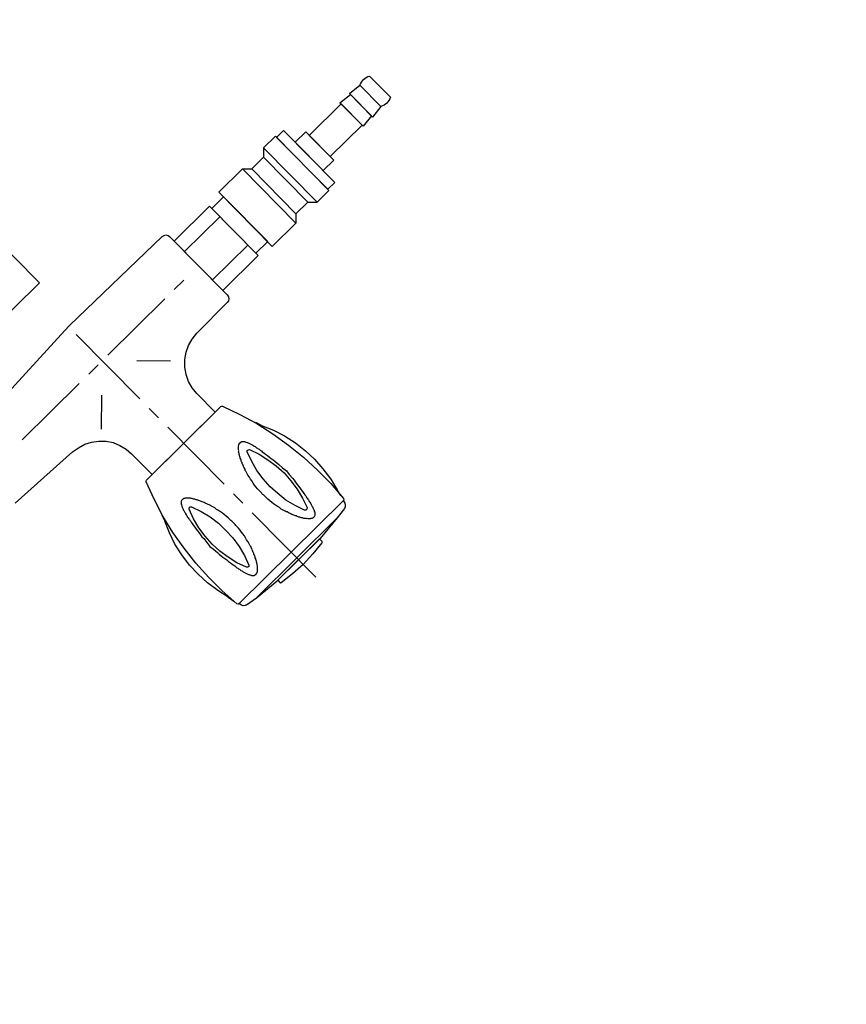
# Model space of a CAD drawing. Header units: millimetres. Extents: x -437 to 139813, y -473 to 90544.
# Tile 39 of 149: x 56777 to 57027, y 64234 to 64531. Entities that reach past the tile are written whole.
import ezdxf

# ---------------------------------------------------------------- set-up
doc = ezdxf.new("R2010")
doc.units = ezdxf.units.MM
doc.linetypes.add('DGN Style 1', pattern=[688.000884, 1.14476, -686.856124])
doc.layers.add('059 Kader (tekening)', color=253, linetype='Continuous', lineweight=13)
for name, color, linetype in [('B4TM', 3, 'Continuous'), ('LAYER_1', 160, 'Continuous'), ('meubel tek', 7, 'Continuous'), ('Xref', 253, 'Continuous')]:
    doc.layers.add(name, color=color, linetype=linetype)

# ---------------------------------------------------------------- blocks, each defined once
blk = doc.blocks.new('AE1')
at = {"layer": '059 Kader (tekening)', "color": 12, "linetype": 'Continuous', "lineweight": 13}
mesh = blk.add_polyface(dxfattribs=at)
corners = [(0, 0), (1399, 0), (1399, 841), (0, 841)]
mesh.append_faces([[corners[k] for k in face] for face in [(3, 1, 2)]], dxfattribs={"vtx0": -1, "color": 12})
mesh.append_faces([[corners[k] for k in face] for face in [(3, 0, 1)]], dxfattribs={"vtx2": -1, "color": 12})
at = {"layer": '059 Kader (tekening)', "color": 12, "linetype": 'Continuous', "lineweight": 35}
mesh = blk.add_polyface(dxfattribs=at)
corners = [(10, 10), (1389, 10), (1389, 831), (10, 831)]
mesh.append_faces([[corners[k] for k in face] for face in [(0, 2, 3)]], dxfattribs={"vtx0": -1, "color": 12})
mesh.append_faces([[corners[k] for k in face] for face in [(1, 2, 0)]], dxfattribs={"vtx1": -1, "color": 12})
blk = doc.blocks.new('electra en gas-unit ba')
at = {"layer": 'LAYER_1', "color": 7}
for p, q in [((149.35, 373.13), (149.35, 345.81)), ((149.35, 341.77), (149.35, 337.73)), ((149.35, 333.69), (149.35, 309.47)), ((135.92, 316.32), (135.92, 307.49)), ((162.78, 316.32), (162.78, 308.43)), ((135.73, 305.34), (135.92, 307.49)), ((162.78, 308.43), (162.97, 306.18)), ((135.17, 303.18), (135.73, 305.34)), ((149.35, 305.52), (149.35, 301.49)), ((162.97, 306.18), (163.53, 304.02)), ((163.53, 304.02), (164.47, 302.05)), ((133.11, 299.42), (134.33, 301.2)), ((134.33, 301.2), (135.17, 303.18)), ((164.47, 302.05), (165.79, 300.17)), ((129.82, 296.51), (131.6, 297.82)), ((131.6, 297.82), (133.11, 299.42)), ((149.35, 297.45), (149.35, 270.12)), ((165.79, 300.17), (167.38, 298.57)), ((167.38, 298.57), (169.16, 297.26)), ((100.43, 293.41), (123.62, 294.54)), ((123.62, 294.54), (125.78, 294.91)), ((125.78, 294.91), (127.94, 295.57)), ((127.94, 295.57), (129.82, 296.51)), ((134.7, 295.85), (141.93, 288.62)), ((164, 295.85), (156.77, 288.62)), ((169.16, 297.26), (171.14, 296.32)), ((171.14, 296.32), (173.3, 295.76)), ((173.3, 295.76), (175.55, 295.47)), ((188.6, 295.29), (175.55, 295.47)), ((189.26, 295.19), (188.6, 295.29)), ((189.73, 294.82), (189.26, 295.19)), ((190.11, 294.35), (189.73, 294.82)), ((190.2, 293.69), (190.11, 294.35)), ((190.2, 293.69), (190.2, 268.9)), ((190.2, 293.69), (190.2, 268.99)), ((115.36, 281.29), (139.58, 281.29)), ((143.62, 281.29), (147.66, 281.29)), ((151.7, 281.29), (175.93, 281.29)), ((179.96, 281.29), (184, 281.29)), ((100.43, 269.28), (147.75, 266.83)), ((189.26, 267.49), (189.73, 267.77)), ((189.73, 267.77), (190.11, 268.34)), ((190.11, 268.34), (190.2, 268.9)), ((147.75, 266.83), (149.82, 266.83)), ((188.6, 267.3), (149.82, 266.83)), ((188.6, 267.3), (189.26, 267.49))]:
    blk.add_line(p, q, dxfattribs=at)
at = {"layer": 'LAYER_1', "color": 2}
for p, q in [((140.71, 367.03), (140.52, 366.94)), ((140.52, 366.94), (140.52, 366.65)), ((140.52, 365.72), (140.52, 366.65)), ((145.03, 367.5), (140.71, 367.03)), ((149.35, 367.69), (145.03, 367.5)), ((153.67, 367.5), (149.35, 367.69)), ((157.99, 367.03), (153.67, 367.5)), ((158.18, 366.94), (157.99, 367.03)), ((158.27, 366.65), (158.18, 366.94)), ((158.27, 365.72), (158.27, 366.65)), ((127.38, 363.37), (127.28, 362.8)), ((127.28, 362.52), (127.28, 362.8)), ((127.66, 363.84), (127.38, 363.37)), ((128.13, 364.21), (127.66, 363.84)), ((128.6, 364.4), (128.13, 364.21)), ((128.6, 364.4), (132.17, 364.96)), ((132.17, 364.96), (140.24, 365.72)), ((132.17, 364.96), (166.54, 364.96)), ((140.24, 365.72), (158.46, 365.72)), ((140.52, 365.72), (158.27, 365.72)), ((166.54, 364.96), (158.46, 365.72)), ((170.1, 364.4), (166.54, 364.96)), ((170.57, 364.21), (170.1, 364.4)), ((171.04, 363.84), (170.57, 364.21)), ((171.32, 363.37), (171.04, 363.84)), ((171.42, 362.8), (171.32, 363.37)), ((171.42, 362.52), (171.42, 362.8)), ((126.25, 358.86), (126.63, 360.93)), ((126.72, 362.05), (126.34, 356.23)), ((126.91, 362.43), (126.72, 362.05)), ((127.28, 362.52), (126.91, 362.43)), ((171.42, 362.52), (127.28, 362.52)), ((171.42, 362.52), (127.28, 362.52)), ((136.58, 359.7), (136.67, 359.8)), ((136.67, 359.8), (136.96, 359.8)), ((136.96, 359.8), (137.05, 359.89)), ((137.05, 359.89), (137.14, 359.89)), ((137.14, 359.89), (137.24, 359.8)), ((137.24, 359.8), (137.52, 359.8)), ((137.52, 359.8), (137.61, 359.7)), ((161.28, 359.8), (161.09, 359.7)), ((161.46, 359.8), (161.28, 359.8)), ((161.56, 359.89), (161.46, 359.8)), ((161.65, 359.89), (161.56, 359.89)), ((161.84, 359.8), (161.65, 359.89)), ((162.03, 359.8), (161.84, 359.8)), ((162.12, 359.7), (162.03, 359.8)), ((171.79, 362.43), (171.42, 362.52)), ((171.98, 362.05), (171.79, 362.43)), ((172.45, 356.23), (171.98, 362.05)), ((172.08, 360.93), (172.45, 358.86)), ((126.25, 358.86), (125.41, 355.2)), ((134.98, 356.79), (135.08, 356.98)), ((135.08, 357.17), (135.17, 357.45)), ((135.08, 356.98), (135.08, 357.17)), ((135.17, 357.45), (135.27, 357.64)), ((135.27, 357.64), (135.36, 357.83)), ((135.36, 358.02), (135.45, 358.2)), ((135.36, 357.83), (135.36, 358.02)), ((135.45, 358.2), (135.55, 358.39)), ((135.55, 358.39), (135.64, 358.58)), ((135.64, 358.58), (135.73, 358.67)), ((135.73, 358.67), (135.83, 358.86)), ((135.83, 358.86), (135.92, 358.95)), ((135.92, 359.14), (136.02, 359.24)), ((135.92, 358.95), (135.92, 359.14)), ((136.02, 359.24), (136.11, 359.33)), ((136.11, 359.33), (136.2, 359.42)), ((136.2, 359.42), (136.3, 359.52)), ((136.3, 359.52), (136.39, 359.61)), ((136.39, 359.61), (136.49, 359.7)), ((136.49, 359.7), (136.58, 359.7)), ((137.61, 359.7), (137.71, 359.7)), ((137.71, 359.7), (137.8, 359.61)), ((137.8, 359.61), (137.99, 359.52)), ((137.99, 359.52), (138.08, 359.42)), ((138.08, 359.42), (138.18, 359.33)), ((138.18, 359.33), (138.36, 359.24)), ((138.36, 359.24), (138.46, 359.14)), ((138.46, 359.14), (138.55, 359.05)), ((138.55, 359.05), (138.74, 358.86)), ((138.74, 358.86), (138.83, 358.77)), ((138.83, 358.77), (138.93, 358.58)), ((138.93, 358.58), (139.12, 358.39)), ((139.12, 358.39), (139.21, 358.3)), ((139.21, 358.3), (139.3, 358.11)), ((139.3, 358.11), (139.49, 357.92)), ((139.49, 357.92), (139.58, 357.73)), ((139.58, 357.73), (139.68, 357.55)), ((139.68, 357.55), (139.87, 357.26)), ((139.87, 357.26), (139.96, 357.08)), ((139.96, 357.08), (140.05, 356.89)), ((140.05, 356.89), (140.24, 356.61)), ((158.65, 356.89), (158.46, 356.61)), ((158.74, 357.08), (158.65, 356.89)), ((158.84, 357.26), (158.74, 357.08)), ((159.02, 357.55), (158.84, 357.26)), ((159.12, 357.73), (159.02, 357.55)), ((159.21, 357.92), (159.12, 357.73)), ((159.4, 358.11), (159.21, 357.92)), ((159.49, 358.3), (159.4, 358.11)), ((159.68, 358.39), (159.49, 358.3)), ((159.77, 358.58), (159.68, 358.39)), ((159.87, 358.77), (159.77, 358.58)), ((160.06, 358.86), (159.87, 358.77)), ((160.15, 359.05), (160.06, 358.86)), ((160.24, 359.14), (160.15, 359.05)), ((160.43, 359.24), (160.24, 359.14)), ((160.53, 359.33), (160.43, 359.24)), ((160.62, 359.42), (160.53, 359.33)), ((160.81, 359.52), (160.62, 359.42)), ((160.9, 359.61), (160.81, 359.52)), ((161, 359.7), (160.9, 359.61)), ((161.09, 359.7), (161, 359.7)), ((162.22, 359.7), (162.12, 359.7)), ((162.31, 359.61), (162.22, 359.7)), ((162.4, 359.52), (162.31, 359.61)), ((162.5, 359.42), (162.4, 359.52)), ((162.59, 359.33), (162.5, 359.42)), ((162.69, 359.24), (162.59, 359.33)), ((162.78, 359.14), (162.69, 359.24)), ((162.87, 358.95), (162.78, 359.14)), ((162.97, 358.86), (162.87, 358.95)), ((162.97, 358.67), (162.97, 358.86)), ((163.06, 358.58), (162.97, 358.67)), ((163.16, 358.39), (163.06, 358.58)), ((163.25, 358.2), (163.16, 358.39)), ((163.34, 358.02), (163.25, 358.2)), ((163.34, 357.83), (163.34, 358.02)), ((163.44, 357.64), (163.34, 357.83)), ((163.53, 357.45), (163.44, 357.64)), ((163.62, 357.17), (163.53, 357.45)), ((163.62, 356.98), (163.62, 357.17)), ((163.72, 356.79), (163.62, 356.98)), ((173.39, 355.2), (172.45, 358.86)), ((125.41, 355.2), (124.84, 351.35)), ((126.34, 356.23), (126.25, 350.5)), ((134.33, 353.79), (134.42, 354.07)), ((134.42, 354.35), (134.51, 354.63)), ((134.42, 354.07), (134.42, 354.35)), ((134.51, 354.92), (134.61, 355.2)), ((134.51, 354.63), (134.51, 354.92)), ((134.61, 355.2), (134.7, 355.48)), ((134.7, 355.76), (134.8, 356.04)), ((134.7, 355.48), (134.7, 355.76)), ((134.8, 356.04), (134.89, 356.23)), ((134.89, 356.51), (134.98, 356.79)), ((134.89, 356.23), (134.89, 356.51)), ((136.58, 356.33), (135.45, 353.32)), ((136.86, 356.61), (136.58, 356.33)), ((137.24, 356.61), (136.86, 356.61)), ((137.52, 356.33), (137.24, 356.61)), ((138.65, 353.32), (137.52, 356.33)), ((140.24, 356.61), (140.34, 356.42)), ((140.34, 356.42), (140.43, 356.14)), ((140.43, 356.14), (140.62, 355.86)), ((140.62, 355.86), (140.71, 355.67)), ((140.71, 355.67), (140.81, 355.39)), ((140.81, 355.39), (140.9, 355.1)), ((140.9, 355.1), (141.09, 354.82)), ((141.09, 354.82), (141.18, 354.54)), ((141.18, 354.54), (141.28, 354.26)), ((141.28, 354.26), (141.37, 353.98)), ((141.37, 353.98), (141.46, 353.7)), ((157.33, 353.98), (157.24, 353.7)), ((157.43, 354.26), (157.33, 353.98)), ((157.52, 354.54), (157.43, 354.26)), ((157.61, 354.82), (157.52, 354.54)), ((157.8, 355.1), (157.61, 354.82)), ((157.9, 355.39), (157.8, 355.1)), ((157.99, 355.67), (157.9, 355.39)), ((158.18, 355.86), (157.99, 355.67)), ((158.27, 356.14), (158.18, 355.86)), ((158.37, 356.42), (158.27, 356.14)), ((158.46, 356.61), (158.37, 356.42)), ((161.18, 356.33), (160.15, 353.32)), ((161.46, 356.61), (161.18, 356.33)), ((161.84, 356.61), (161.46, 356.61)), ((162.22, 356.33), (161.84, 356.61)), ((163.25, 353.32), (162.22, 356.33)), ((163.81, 356.51), (163.72, 356.79)), ((163.91, 356.23), (163.81, 356.51)), ((163.91, 356.04), (163.91, 356.23)), ((164, 355.76), (163.91, 356.04)), ((164, 355.48), (164, 355.76)), ((164.09, 355.2), (164, 355.48)), ((164.19, 354.92), (164.09, 355.2)), ((164.19, 354.63), (164.19, 354.92)), ((164.28, 354.35), (164.19, 354.63)), ((164.28, 354.07), (164.28, 354.35)), ((164.38, 353.79), (164.28, 354.07)), ((172.45, 350.5), (172.45, 356.23)), ((173.86, 351.35), (173.39, 355.2)), ((124.84, 351.35), (124.65, 347.5)), ((133.86, 350.5), (133.95, 351.25)), ((133.95, 351.25), (134.04, 351.91)), ((134.04, 351.91), (134.14, 352.57)), ((134.14, 352.57), (134.23, 353.13)), ((134.23, 353.13), (134.33, 353.51)), ((134.33, 353.51), (134.33, 353.79)), ((135.45, 353.32), (134.7, 350.22)), ((139.4, 350.22), (138.65, 353.32)), ((141.46, 353.7), (141.65, 353.41)), ((141.65, 353.41), (141.75, 353.04)), ((141.75, 353.04), (141.84, 352.76)), ((141.84, 352.76), (141.93, 352.47)), ((141.93, 352.47), (142.12, 351.82)), ((142.12, 351.82), (142.31, 351.16)), ((142.31, 351.16), (142.4, 350.41)), ((156.39, 351.16), (156.3, 350.41)), ((156.58, 351.82), (156.39, 351.16)), ((156.77, 352.47), (156.58, 351.82)), ((156.86, 352.76), (156.77, 352.47)), ((157.05, 353.04), (156.86, 352.76)), ((157.15, 353.41), (157.05, 353.04)), ((157.24, 353.7), (157.15, 353.41)), ((160.15, 353.32), (159.31, 350.22)), ((164, 350.22), (163.25, 353.32)), ((164.47, 353.51), (164.38, 353.79)), ((164.47, 353.13), (164.47, 353.51)), ((164.56, 352.57), (164.47, 353.13)), ((164.66, 351.91), (164.56, 352.57)), ((164.75, 351.25), (164.66, 351.91)), ((164.85, 350.5), (164.75, 351.25)), ((174.14, 347.5), (173.86, 351.35)), ((126.25, 350.5), (126.53, 344.68)), ((133.48, 347.69), (133.57, 348.44)), ((133.57, 348.44), (133.67, 349.09)), ((133.67, 349.09), (133.76, 349.85)), ((133.76, 349.85), (133.86, 350.5)), ((134.7, 350.22), (134.23, 347.12)), ((139.87, 347.12), (139.4, 350.22)), ((142.4, 350.41), (142.59, 349.75)), ((142.59, 349.75), (142.78, 349.09)), ((142.78, 349.09), (142.87, 348.34)), ((142.87, 348.34), (142.97, 347.69)), ((155.83, 348.34), (155.74, 347.69)), ((156.02, 349.09), (155.83, 348.34)), ((156.11, 349.75), (156.02, 349.09)), ((156.3, 350.41), (156.11, 349.75)), ((159.31, 350.22), (158.93, 347.12)), ((164.47, 347.12), (164, 350.22)), ((164.94, 349.85), (164.85, 350.5)), ((165.03, 349.09), (164.94, 349.85)), ((165.13, 348.44), (165.03, 349.09)), ((165.22, 347.69), (165.13, 348.44)), ((172.17, 344.68), (172.45, 350.5)), ((124.65, 347.5), (124.75, 343.74)), ((133.11, 344.02), (133.29, 345.43)), ((133.29, 345.43), (133.48, 346.93)), ((133.48, 346.93), (133.48, 347.69)), ((134.23, 347.12), (134.04, 344.02)), ((139.96, 344.02), (139.87, 347.12)), ((142.97, 347.69), (143.06, 346.93)), ((143.06, 346.93), (143.15, 346.18)), ((143.15, 346.18), (143.15, 345.06)), ((143.15, 345.06), (143.25, 344.68)), ((155.64, 346.93), (155.55, 346.18)), ((155.55, 346.18), (155.55, 344.31)), ((155.74, 347.69), (155.64, 346.93)), ((158.93, 347.12), (158.74, 344.02)), ((164.66, 344.02), (164.47, 347.12)), ((165.32, 346.93), (165.22, 347.69)), ((165.41, 345.43), (165.32, 346.93)), ((165.6, 344.02), (165.41, 345.43)), ((173.95, 343.74), (174.14, 347.5)), ((124.75, 343.74), (125.31, 339.89)), ((126.53, 344.68), (127.19, 338.95)), ((133.29, 342.52), (133.11, 344.02)), ((133.48, 341.02), (133.29, 342.52)), ((134.04, 344.02), (134.23, 340.83)), ((139.87, 340.83), (139.96, 344.02)), ((143.25, 343.27), (143.15, 342.9)), ((143.15, 342.9), (143.15, 341.77)), ((143.25, 344.68), (143.25, 343.27)), ((155.55, 344.31), (155.45, 344.02)), ((155.45, 344.02), (155.55, 343.65)), ((155.55, 343.65), (155.55, 341.77)), ((158.74, 344.02), (158.93, 340.83)), ((164.47, 340.83), (164.66, 344.02)), ((165.32, 341.02), (165.41, 342.52)), ((165.41, 342.52), (165.6, 344.02)), ((171.51, 338.95), (172.17, 344.68)), ((173.48, 339.89), (173.95, 343.74)), ((125.31, 339.89), (126.06, 336.14)), ((133.48, 340.27), (133.48, 341.02)), ((133.57, 339.52), (133.48, 340.27)), ((133.67, 338.86), (133.57, 339.52)), ((134.23, 340.83), (134.7, 337.73)), ((139.4, 337.73), (139.87, 340.83)), ((142.87, 339.61), (142.78, 338.86)), ((142.97, 340.36), (142.87, 339.61)), ((143.06, 341.02), (142.97, 340.36)), ((143.15, 341.77), (143.06, 341.02)), ((155.55, 341.77), (155.64, 341.02)), ((155.64, 341.02), (155.74, 340.36)), ((155.74, 340.36), (155.83, 339.61)), ((155.83, 339.61), (156.02, 338.86)), ((158.93, 340.83), (159.31, 337.73)), ((164, 337.73), (164.47, 340.83)), ((165.03, 338.86), (165.13, 339.52)), ((165.13, 339.52), (165.22, 340.27)), ((165.22, 340.27), (165.32, 341.02)), ((172.64, 336.14), (173.48, 339.89)), ((126.06, 336.14), (127.28, 332.57)), ((127.19, 338.95), (128.13, 333.22)), ((133.76, 338.11), (133.67, 338.86)), ((133.86, 337.45), (133.76, 338.11)), ((133.95, 336.7), (133.86, 337.45)), ((134.04, 336.04), (133.95, 336.7)), ((134.14, 335.38), (134.04, 336.04)), ((134.7, 337.73), (135.45, 334.63)), ((138.65, 334.63), (139.4, 337.73)), ((142.12, 336.14), (141.93, 335.48)), ((142.31, 336.79), (142.12, 336.14)), ((142.4, 337.54), (142.31, 336.79)), ((142.59, 338.2), (142.4, 337.54)), ((142.78, 338.86), (142.59, 338.2)), ((156.02, 338.86), (156.11, 338.2)), ((156.11, 338.2), (156.3, 337.54)), ((156.3, 337.54), (156.39, 336.79)), ((156.39, 336.79), (156.58, 336.14)), ((156.58, 336.14), (156.77, 335.48)), ((159.31, 337.73), (160.15, 334.63)), ((163.25, 334.63), (164, 337.73)), ((164.56, 335.38), (164.66, 336.04)), ((164.66, 336.04), (164.75, 336.7)), ((164.75, 336.7), (164.85, 337.45)), ((164.85, 337.45), (164.94, 338.11)), ((164.94, 338.11), (165.03, 338.86)), ((170.57, 333.22), (171.51, 338.95)), ((171.42, 332.57), (172.64, 336.14)), ((128.13, 333.22), (129.44, 327.59)), ((134.23, 334.82), (134.14, 335.38)), ((134.33, 334.45), (134.23, 334.82)), ((134.33, 334.16), (134.33, 334.45)), ((134.42, 333.88), (134.33, 334.16)), ((134.42, 333.6), (134.42, 333.88)), ((134.51, 333.32), (134.42, 333.6)), ((134.51, 333.04), (134.51, 333.32)), ((134.61, 332.75), (134.51, 333.04)), ((135.45, 334.63), (136.58, 331.63)), ((137.52, 331.63), (138.65, 334.63)), ((141.09, 333.13), (140.9, 332.85)), ((141.18, 333.41), (141.09, 333.13)), ((141.28, 333.69), (141.18, 333.41)), ((141.37, 333.98), (141.28, 333.69)), ((141.46, 334.26), (141.37, 333.98)), ((141.65, 334.63), (141.46, 334.26)), ((141.75, 334.92), (141.65, 334.63)), ((141.84, 335.2), (141.75, 334.92)), ((141.93, 335.48), (141.84, 335.2)), ((156.77, 335.48), (156.86, 335.2)), ((156.86, 335.2), (157.05, 334.92)), ((157.05, 334.92), (157.15, 334.63)), ((157.15, 334.63), (157.24, 334.26)), ((157.24, 334.26), (157.33, 333.98)), ((157.33, 333.98), (157.43, 333.69)), ((157.43, 333.69), (157.52, 333.41)), ((157.52, 333.41), (157.61, 333.13)), ((157.61, 333.13), (157.8, 332.85)), ((160.15, 334.63), (161.18, 331.63)), ((162.22, 331.63), (163.25, 334.63)), ((164.09, 332.75), (164.19, 333.04)), ((164.19, 333.32), (164.28, 333.6)), ((164.19, 333.04), (164.19, 333.32)), ((164.28, 333.88), (164.38, 334.16)), ((164.28, 333.6), (164.28, 333.88)), ((164.38, 334.16), (164.47, 334.45)), ((164.47, 334.82), (164.56, 335.38)), ((164.47, 334.45), (164.47, 334.82)), ((169.26, 327.59), (170.57, 333.22)), ((127.28, 332.57), (128.79, 329)), ((134.7, 332.47), (134.61, 332.75)), ((134.7, 332.19), (134.7, 332.47)), ((134.8, 331.91), (134.7, 332.19)), ((134.89, 331.72), (134.8, 331.91)), ((134.89, 331.44), (134.89, 331.72)), ((134.98, 331.16), (134.89, 331.44)), ((135.08, 330.97), (134.98, 331.16)), ((135.08, 330.78), (135.08, 330.97)), ((135.17, 330.5), (135.08, 330.78)), ((135.27, 330.31), (135.17, 330.5)), ((135.36, 330.13), (135.27, 330.31)), ((135.36, 329.94), (135.36, 330.13)), ((136.58, 331.63), (136.86, 331.35)), ((136.86, 331.35), (137.24, 331.35)), ((137.24, 331.35), (137.52, 331.63)), ((139.58, 330.22), (139.49, 330.03)), ((139.68, 330.41), (139.58, 330.22)), ((139.87, 330.69), (139.68, 330.41)), ((139.96, 330.88), (139.87, 330.69)), ((140.05, 331.06), (139.96, 330.88)), ((140.24, 331.35), (140.05, 331.06)), ((140.34, 331.53), (140.24, 331.35)), ((140.43, 331.82), (140.34, 331.53)), ((140.62, 332.1), (140.43, 331.82)), ((140.71, 332.29), (140.62, 332.1)), ((140.81, 332.57), (140.71, 332.29)), ((140.9, 332.85), (140.81, 332.57)), ((157.8, 332.85), (157.9, 332.57)), ((157.9, 332.57), (157.99, 332.29)), ((157.99, 332.29), (158.18, 332.1)), ((158.18, 332.1), (158.27, 331.82)), ((158.27, 331.82), (158.37, 331.53)), ((158.37, 331.53), (158.46, 331.35)), ((158.46, 331.35), (158.65, 331.06)), ((158.65, 331.06), (158.74, 330.88)), ((158.74, 330.88), (158.84, 330.69)), ((158.84, 330.69), (159.02, 330.41)), ((159.02, 330.41), (159.12, 330.22)), ((159.12, 330.22), (159.21, 330.03)), ((161.18, 331.63), (161.46, 331.35)), ((161.46, 331.35), (161.84, 331.35)), ((161.84, 331.35), (162.22, 331.63)), ((163.34, 330.13), (163.44, 330.31)), ((163.34, 329.94), (163.34, 330.13)), ((163.44, 330.31), (163.53, 330.5)), ((163.53, 330.5), (163.62, 330.78)), ((163.62, 330.97), (163.72, 331.16)), ((163.62, 330.78), (163.62, 330.97)), ((163.72, 331.16), (163.81, 331.44)), ((163.81, 331.44), (163.91, 331.72)), ((163.91, 331.91), (164, 332.19)), ((163.91, 331.72), (163.91, 331.91)), ((164, 332.47), (164.09, 332.75)), ((164, 332.19), (164, 332.47)), ((169.92, 329), (171.42, 332.57)), ((129.44, 327.12), (128.79, 329)), ((129.44, 327.59), (131.13, 322.05)), ((135.45, 329.75), (135.36, 329.94)), ((135.55, 329.56), (135.45, 329.75)), ((135.64, 329.37), (135.55, 329.56)), ((135.73, 329.28), (135.64, 329.37)), ((135.83, 329.09), (135.73, 329.28)), ((135.92, 329), (135.83, 329.09)), ((135.92, 328.81), (135.92, 329)), ((136.02, 328.72), (135.92, 328.81)), ((136.11, 328.62), (136.02, 328.72)), ((136.2, 328.53), (136.11, 328.62)), ((136.3, 328.44), (136.2, 328.53)), ((136.39, 328.34), (136.3, 328.44)), ((136.49, 328.25), (136.39, 328.34)), ((136.58, 328.25), (136.49, 328.25)), ((136.67, 328.15), (136.58, 328.25)), ((137.52, 328.15), (136.67, 328.15)), ((137.61, 328.25), (137.52, 328.15)), ((137.71, 328.25), (137.61, 328.25)), ((137.8, 328.34), (137.71, 328.25)), ((137.99, 328.44), (137.8, 328.34)), ((138.08, 328.53), (137.99, 328.44)), ((138.18, 328.62), (138.08, 328.53)), ((138.36, 328.72), (138.18, 328.62)), ((138.46, 328.81), (138.36, 328.72)), ((138.55, 328.9), (138.46, 328.81)), ((138.74, 329.09), (138.55, 328.9)), ((138.83, 329.19), (138.74, 329.09)), ((138.93, 329.37), (138.83, 329.19)), ((139.12, 329.56), (138.93, 329.37)), ((139.21, 329.66), (139.12, 329.56)), ((139.3, 329.84), (139.21, 329.66)), ((139.49, 330.03), (139.3, 329.84)), ((159.21, 330.03), (159.4, 329.84)), ((159.4, 329.84), (159.49, 329.66)), ((159.49, 329.66), (159.68, 329.56)), ((159.68, 329.56), (159.77, 329.37)), ((159.77, 329.37), (159.87, 329.19)), ((159.87, 329.19), (160.06, 329.09)), ((160.06, 329.09), (160.15, 328.9)), ((160.15, 328.9), (160.24, 328.81)), ((160.24, 328.81), (160.43, 328.72)), ((160.43, 328.72), (160.53, 328.62)), ((160.53, 328.62), (160.62, 328.53)), ((160.62, 328.53), (160.81, 328.44)), ((160.81, 328.44), (160.9, 328.34)), ((160.9, 328.34), (161, 328.25)), ((161, 328.25), (161.09, 328.25)), ((161.09, 328.25), (161.28, 328.15)), ((161.28, 328.15), (162.03, 328.15)), ((162.03, 328.15), (162.12, 328.25)), ((162.12, 328.25), (162.22, 328.25)), ((162.22, 328.25), (162.31, 328.34)), ((162.31, 328.34), (162.4, 328.44)), ((162.4, 328.44), (162.5, 328.53)), ((162.5, 328.53), (162.59, 328.62)), ((162.59, 328.62), (162.69, 328.72)), ((162.69, 328.72), (162.78, 328.81)), ((162.78, 328.81), (162.87, 329)), ((162.87, 329), (162.97, 329.09)), ((162.97, 329.28), (163.06, 329.37)), ((162.97, 329.09), (162.97, 329.28)), ((163.06, 329.37), (163.16, 329.56)), ((163.16, 329.56), (163.25, 329.75)), ((163.25, 329.75), (163.34, 329.94)), ((167.57, 322.05), (169.26, 327.59)), ((169.92, 329), (169.26, 327.12)), ((131.13, 322.05), (133.11, 316.6)), ((165.6, 316.6), (167.57, 322.05)), ((133.11, 316.6), (133.29, 316.42)), ((133.29, 316.42), (133.57, 316.32)), ((133.57, 316.32), (165.13, 316.32)), ((135.92, 316.32), (162.78, 316.32)), ((165.13, 316.32), (165.41, 316.42)), ((165.41, 316.42), (165.6, 316.6))]:
    blk.add_line(p, q, dxfattribs=at)
at = {"layer": 'meubel tek', "color": 3}
for p, q in [((205.2, 287.3), (190.2, 287.3)), ((263.2, 285.8), (263.2, 276.8)), ((267.2, 285.8), (267.2, 276.8)), ((205.2, 275.3), (190.2, 275.3))]:
    blk.add_line(p, q, dxfattribs=at)
for points in [[(190.2, 291.8), (205.2, 291.8), (205.2, 270.8), (190.2, 270.8)], [(210.2, 292.8), (220.2, 292.8), (220.2, 269.8), (210.2, 269.8)], [(220.2, 269.8), (222.2, 271.8), (222.2, 290.8), (220.2, 292.8)], [(229.2, 269.8), (227.2, 271.8), (227.2, 290.8), (229.2, 292.8)], [(234.2, 292.8), (229.2, 292.8), (229.2, 269.8), (234.2, 269.8)], [(234.2, 270.3), (237.2, 270.3), (237.2, 292.3), (234.2, 292.3)], [(205.2, 290.8), (210.2, 290.8), (210.2, 271.8), (205.2, 271.8)], [(222.2, 271.8), (227.2, 271.8), (227.2, 290.8), (222.2, 290.8)], [(237.2, 287.3), (241.7, 287.3), (241.7, 275.3), (237.2, 275.3)], [(241.7, 276.8), (255.2, 276.8), (255.2, 285.8), (241.7, 285.8)], [(255.2, 276.3), (259.2, 276.8), (259.2, 285.8), (255.2, 286.3)], [(259.2, 276.3), (263.2, 276.8), (263.2, 285.8), (259.2, 286.3)]]:
    blk.add_lwpolyline(points, close=True, dxfattribs=at)
at = {"layer": 'meubel tek', "color": 2}
blk.add_lwpolyline([(0, 251.2), (152.4, 251.2), (152.4, -251.2), (0, -251.2)], close=True, dxfattribs=at)
at = {"layer": 'meubel tek', "color": 3}
for centre, start, end in [((265.2, 282.05), 61.9275, 118.0725), ((265.2, 280.55), 241.9275, 298.0725)]:
    blk.add_arc(centre, 4.25, start, end, dxfattribs=at)

msp = doc.modelspace()

# ---------------------------------------------------------------- linework, layer by layer
at = {"layer": 'B4TM'}
msp.add_arc((56552.69, 64576.89), 875, 246.47229, 202.79426, dxfattribs=at)

# ---------------------------------------------------------------- block references
at = {"layer": 'B4TM', "xscale": -1, "rotation": 224.6332726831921}
msp.add_blockref('electra en gas-unit ba', (56498.47, 64523.35), dxfattribs=at)
at = {"layer": 'Xref', "linetype": 'Continuous', "lineweight": 35, "xscale": 100, "yscale": 100, "zscale": 100}
msp.add_blockref('AE1', (-87, 6444.21), dxfattribs=at)

# ---------------------------------------------------------------- meshes
at = {"layer": 'Xref', "linetype": 'DGN Style 1', "lineweight": 13}
mesh = msp.add_polyface(dxfattribs=at)
corners = [(52913, 85844.21), (67613, 85844.21), (67613, 60044.21), (60263, 60044.21), (41813, 60044.21), (41813, 85844.21), (49313, 85844.21), (49313, 85834.21), (52913, 85834.21)]
mesh.append_faces([[corners[k] for k in face] for face in [(3, 1, 2), (1, 8, 0), (7, 5, 6)]], dxfattribs={"vtx0": -1})
mesh.append_faces([[corners[k] for k in face] for face in [(8, 3, 7), (4, 7, 3)]], dxfattribs={"vtx0": -1, "vtx1": -1})
mesh.append_faces([[corners[k] for k in face] for face in [(3, 8, 1)]], dxfattribs={"vtx0": -1, "vtx1": -1, "vtx2": -1})
mesh.append_faces([[corners[k] for k in face] for face in [(7, 4, 5)]], dxfattribs={"vtx0": -1, "vtx2": -1})

doc.saveas('drawing.dxf')
